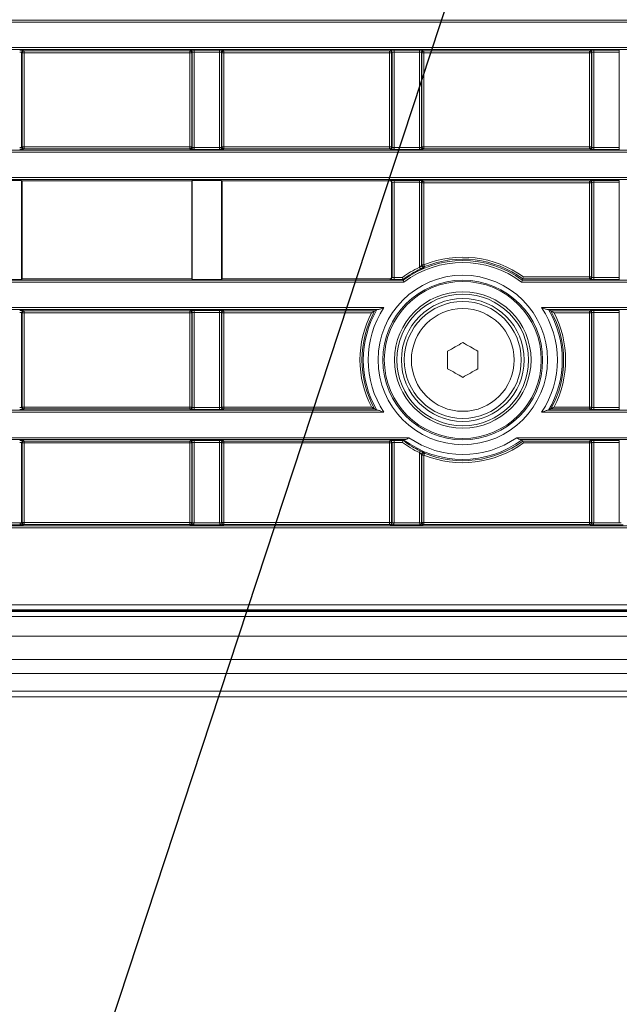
# Model space of a CAD drawing. Header units: millimetres. Extents: x 0 to 1118, y 0 to 864.
# Tile 91 of 248: x 269 to 284, y 420 to 446. Entities that reach past the tile are written whole.
import ezdxf

# ---------------------------------------------------------------- set-up
doc = ezdxf.new("R2010")
doc.units = ezdxf.units.MM
doc.dimstyles.new('SLDDIMSTYLE0', dxfattribs={"dimtxt": 0.18, "dimasz": 3.302, "dimexe": 0, "dimexo": 0.0625, "dimgap": 0, "dimtad": 0, "dimtih": 1, "dimtoh": 1, "dimdec": 0, "dimrnd": 1e-09, "dimzin": 0, "dimdsep": 46, "dimtxsty": 'Standard', "dimsah": 1, "dimcen": 0.09, "dimadec": 0, "dimazin": 0, "dimtfac": 3.302, "dimtdec": 0, "dimtofl": 0, "dimtmove": 0, "dimatfit": 3, "dimfxl": 1, "dimfrac": 2, "dimtolj": 1, "dimtzin": 0, "dimarcsym": 0})

msp = doc.modelspace()

# ---------------------------------------------------------------- linework, layer by layer
at = {"color": 7, "linetype": 'Continuous', "lineweight": 15}
for p, q in [((161.236, 445.689), (370.628, 445.689)), ((370.628, 445.639), (161.236, 445.639)), ((161.236, 444.987), (370.628, 444.987)), ((370.628, 444.937), (161.236, 444.937)), ((268.87, 444.863), (268.87, 442.427)), ((268.882, 444.852), (268.87, 444.863)), ((268.882, 442.438), (268.882, 444.852)), ((268.932, 444.852), (268.882, 444.852)), ((268.92, 444.913), (268.932, 444.902)), ((268.932, 444.902), (273.182, 444.902)), ((268.932, 444.902), (268.932, 444.852)), ((273.182, 444.852), (268.932, 444.852)), ((268.932, 444.852), (268.932, 442.438)), ((273.182, 444.902), (273.194, 444.913)), ((273.182, 444.852), (273.182, 444.902)), ((273.232, 444.852), (273.182, 444.852)), ((273.182, 442.438), (273.182, 444.852)), ((273.244, 444.863), (273.232, 444.852)), ((273.232, 444.852), (273.232, 442.438)), ((273.244, 442.427), (273.244, 444.863)), ((273.294, 444.915), (273.945, 444.915)), ((273.294, 444.915), (273.294, 444.865)), ((273.945, 444.865), (273.294, 444.865)), ((273.294, 444.865), (273.294, 442.425)), ((273.945, 444.915), (273.945, 444.865)), ((273.945, 442.425), (273.945, 444.865)), ((273.995, 444.863), (273.995, 442.427)), ((274.007, 444.852), (273.995, 444.863)), ((274.007, 442.438), (274.007, 444.852)), ((274.057, 444.852), (274.007, 444.852)), ((274.045, 444.913), (274.057, 444.902)), ((274.057, 444.902), (278.307, 444.902)), ((274.057, 444.902), (274.057, 444.852)), ((274.057, 444.852), (274.057, 442.438)), ((278.307, 444.852), (274.057, 444.852)), ((278.307, 444.902), (278.319, 444.913)), ((278.307, 444.852), (278.307, 444.902)), ((278.357, 444.852), (278.307, 444.852)), ((278.307, 442.438), (278.307, 444.852)), ((278.369, 444.863), (278.357, 444.852)), ((278.357, 444.852), (278.357, 442.438)), ((278.369, 442.427), (278.369, 444.863)), ((278.419, 444.915), (279.07, 444.915)), ((278.419, 444.915), (278.419, 444.865)), ((279.07, 444.865), (278.419, 444.865)), ((278.419, 444.865), (278.419, 442.425)), ((279.07, 444.915), (279.07, 444.865)), ((279.07, 442.425), (279.07, 444.865)), ((279.12, 444.863), (279.12, 442.427)), ((279.132, 444.852), (279.12, 444.863)), ((279.132, 442.438), (279.132, 444.852)), ((279.182, 444.852), (279.132, 444.852)), ((279.17, 444.913), (279.182, 444.902)), ((279.182, 444.902), (283.432, 444.902)), ((279.182, 444.902), (279.182, 444.852)), ((283.432, 444.852), (279.182, 444.852)), ((279.182, 444.852), (279.182, 442.438)), ((283.432, 444.902), (283.444, 444.913)), ((283.432, 444.852), (283.432, 444.902)), ((283.482, 444.852), (283.432, 444.852)), ((283.432, 442.438), (283.432, 444.852)), ((283.494, 444.863), (283.482, 444.852)), ((283.482, 444.852), (283.482, 442.438)), ((283.494, 442.427), (283.494, 444.863)), ((283.544, 444.915), (284.195, 444.915)), ((283.544, 444.915), (283.544, 444.865)), ((284.195, 444.865), (283.544, 444.865)), ((283.544, 444.865), (283.544, 442.425)), ((284.195, 444.915), (284.195, 444.865)), ((284.195, 442.425), (284.195, 444.865)), ((161.236, 442.353), (370.628, 442.353)), ((370.628, 442.303), (161.236, 442.303)), ((268.87, 442.427), (268.882, 442.438)), ((268.882, 442.438), (268.932, 442.438)), ((268.932, 442.388), (268.92, 442.377)), ((268.932, 442.438), (268.932, 442.388)), ((268.932, 442.438), (273.182, 442.438)), ((273.182, 442.388), (268.932, 442.388)), ((273.182, 442.388), (273.182, 442.438)), ((273.182, 442.438), (273.232, 442.438)), ((273.194, 442.377), (273.182, 442.388)), ((273.232, 442.438), (273.244, 442.427)), ((273.294, 442.425), (273.945, 442.425)), ((273.294, 442.425), (273.294, 442.375)), ((273.945, 442.375), (273.294, 442.375)), ((273.945, 442.425), (273.945, 442.375)), ((273.995, 442.427), (274.007, 442.438)), ((274.007, 442.438), (274.057, 442.438)), ((274.057, 442.388), (274.045, 442.377)), ((274.057, 442.438), (274.057, 442.388)), ((274.057, 442.438), (278.307, 442.438)), ((278.307, 442.388), (274.057, 442.388)), ((278.307, 442.388), (278.307, 442.438)), ((278.307, 442.438), (278.357, 442.438)), ((278.319, 442.377), (278.307, 442.388)), ((278.357, 442.438), (278.369, 442.427)), ((278.419, 442.425), (278.419, 442.375)), ((278.419, 442.425), (279.07, 442.425)), ((279.07, 442.375), (278.419, 442.375)), ((279.07, 442.425), (279.07, 442.375)), ((279.12, 442.427), (279.132, 442.438)), ((279.132, 442.438), (279.182, 442.438)), ((279.182, 442.388), (279.17, 442.377)), ((279.182, 442.438), (279.182, 442.388)), ((279.182, 442.438), (283.432, 442.438)), ((283.432, 442.388), (279.182, 442.388)), ((283.432, 442.388), (283.432, 442.438)), ((283.432, 442.438), (283.482, 442.438)), ((283.444, 442.377), (283.432, 442.388)), ((283.482, 442.438), (283.494, 442.427)), ((283.544, 442.425), (284.195, 442.425)), ((283.544, 442.425), (283.544, 442.375)), ((284.195, 442.375), (283.544, 442.375)), ((284.195, 442.425), (284.195, 442.375)), ((161.236, 441.651), (370.628, 441.651)), ((370.628, 441.601), (161.236, 441.601)), ((268.119, 441.578), (268.869, 441.578)), ((268.869, 441.578), (268.883, 441.565)), ((268.869, 441.578), (268.869, 439.04)), ((273.231, 441.565), (268.883, 441.565)), ((268.883, 441.565), (268.883, 439.053)), ((273.244, 441.578), (273.231, 441.565)), ((273.231, 439.053), (273.231, 441.565)), ((273.994, 441.578), (273.244, 441.578)), ((273.244, 439.04), (273.244, 441.578)), ((274.008, 441.565), (273.994, 441.578)), ((273.994, 441.578), (273.994, 439.04)), ((278.306, 441.565), (274.008, 441.565)), ((274.008, 441.565), (274.008, 439.053)), ((278.306, 441.565), (278.319, 441.577)), ((278.369, 441.527), (278.356, 441.515)), ((278.356, 439.103), (278.356, 441.515)), ((278.369, 439.091), (278.369, 441.527)), ((278.419, 441.579), (279.07, 441.579)), ((278.419, 441.579), (278.419, 441.529)), ((279.07, 441.529), (278.419, 441.529)), ((278.419, 441.529), (278.419, 439.089)), ((279.07, 441.579), (279.07, 441.529)), ((279.07, 439.349), (279.07, 441.529)), ((279.12, 441.527), (279.12, 439.395)), ((279.132, 441.516), (279.12, 441.527)), ((279.132, 439.412), (279.132, 441.516)), ((279.182, 441.516), (279.132, 441.516)), ((279.17, 441.577), (279.182, 441.566)), ((279.182, 441.566), (283.432, 441.566)), ((279.182, 441.566), (279.182, 441.516)), ((283.432, 441.516), (279.182, 441.516)), ((279.182, 441.516), (279.182, 439.412)), ((283.432, 441.566), (283.444, 441.577)), ((283.432, 441.516), (283.432, 441.566)), ((283.482, 441.516), (283.432, 441.516)), ((283.432, 439.102), (283.432, 441.516)), ((283.494, 441.527), (283.482, 441.516)), ((283.482, 441.516), (283.482, 439.102)), ((283.494, 439.091), (283.494, 441.527)), ((283.544, 441.579), (284.195, 441.579)), ((283.544, 441.529), (283.544, 441.579)), ((284.195, 441.529), (283.544, 441.529)), ((283.544, 441.529), (283.544, 439.089)), ((284.195, 441.529), (284.195, 441.579)), ((284.195, 439.089), (284.195, 441.529)), ((279.132, 439.412), (279.182, 439.412)), ((168.705, 439.017), (278.656, 439.017)), ((278.673, 438.967), (168.705, 438.967)), ((268.119, 439.04), (268.869, 439.04)), ((268.869, 439.04), (268.883, 439.053)), ((273.231, 439.053), (268.883, 439.053)), ((273.231, 439.053), (273.244, 439.04)), ((273.244, 439.04), (273.994, 439.04)), ((273.994, 439.04), (274.008, 439.053)), ((278.306, 439.053), (274.008, 439.053)), ((278.319, 439.041), (278.306, 439.053)), ((278.356, 439.103), (278.369, 439.091)), ((278.419, 439.089), (278.632, 439.089)), ((278.419, 439.089), (278.419, 439.039)), ((278.648, 439.039), (278.419, 439.039)), ((278.648, 439.039), (278.656, 439.017)), ((363.159, 438.967), (281.691, 438.967)), ((281.708, 439.017), (281.72, 439.052)), ((281.708, 439.017), (363.159, 439.017)), ((283.432, 439.052), (281.72, 439.052)), ((281.736, 439.102), (283.432, 439.102)), ((283.432, 439.052), (283.432, 439.102)), ((283.432, 439.102), (283.482, 439.102)), ((283.444, 439.041), (283.432, 439.052)), ((283.482, 439.102), (283.494, 439.091)), ((283.544, 439.039), (283.544, 439.089)), ((283.544, 439.089), (284.195, 439.089)), ((284.195, 439.039), (283.544, 439.039)), ((284.195, 439.039), (284.195, 439.089)), ((168.705, 438.315), (278.16, 438.315)), ((278.011, 438.265), (168.705, 438.265)), ((268.87, 438.191), (268.87, 435.755)), ((268.882, 438.18), (268.87, 438.191)), ((268.882, 435.766), (268.882, 438.18)), ((268.932, 438.18), (268.882, 438.18)), ((268.92, 438.241), (268.932, 438.23)), ((268.932, 438.23), (273.182, 438.23)), ((268.932, 438.23), (268.932, 438.18)), ((273.182, 438.18), (268.932, 438.18)), ((268.932, 438.18), (268.932, 435.766)), ((273.182, 438.23), (273.194, 438.241)), ((273.182, 438.18), (273.182, 438.23)), ((273.232, 438.18), (273.182, 438.18)), ((273.182, 435.766), (273.182, 438.18)), ((273.244, 438.191), (273.232, 438.18)), ((273.232, 438.18), (273.232, 435.766)), ((273.244, 435.755), (273.244, 438.191)), ((273.294, 438.243), (273.945, 438.243)), ((273.294, 438.243), (273.294, 438.193)), ((273.945, 438.193), (273.294, 438.193)), ((273.294, 438.193), (273.294, 435.753)), ((273.945, 438.243), (273.945, 438.193)), ((273.945, 435.753), (273.945, 438.193)), ((273.995, 438.191), (273.995, 435.755)), ((274.007, 438.18), (273.995, 438.191)), ((274.007, 435.766), (274.007, 438.18)), ((274.057, 438.18), (274.007, 438.18)), ((274.045, 438.241), (274.057, 438.23)), ((274.057, 438.23), (277.922, 438.23)), ((274.057, 438.23), (274.057, 438.18)), ((277.838, 438.18), (274.057, 438.18)), ((274.057, 438.18), (274.057, 435.766)), ((282.204, 438.315), (363.159, 438.315)), ((363.159, 438.265), (282.353, 438.265)), ((282.442, 438.23), (283.432, 438.23)), ((283.432, 438.18), (282.526, 438.18)), ((283.432, 438.23), (283.444, 438.241)), ((283.432, 438.18), (283.432, 438.23)), ((283.482, 438.18), (283.432, 438.18)), ((283.432, 435.766), (283.432, 438.18)), ((283.494, 438.191), (283.482, 438.18)), ((283.482, 438.18), (283.482, 435.766)), ((283.494, 435.755), (283.494, 438.191)), ((283.544, 438.243), (284.195, 438.243)), ((283.544, 438.243), (283.544, 438.193)), ((284.195, 438.193), (283.544, 438.193)), ((283.544, 438.193), (283.544, 435.753)), ((284.195, 438.243), (284.195, 438.193)), ((284.195, 435.753), (284.195, 438.193)), ((279.794, 436.749), (279.794, 437.197)), ((280.569, 437.197), (280.569, 436.749)), ((168.739, 435.681), (278.011, 435.681)), ((268.87, 435.755), (268.882, 435.766)), ((268.882, 435.766), (268.932, 435.766)), ((268.932, 435.716), (268.92, 435.705)), ((268.932, 435.766), (268.932, 435.716)), ((268.932, 435.766), (273.182, 435.766)), ((273.182, 435.716), (268.932, 435.716)), ((273.182, 435.716), (273.182, 435.766)), ((273.182, 435.766), (273.232, 435.766)), ((273.194, 435.705), (273.182, 435.716)), ((273.232, 435.766), (273.244, 435.755)), ((273.294, 435.753), (273.945, 435.753)), ((273.294, 435.753), (273.294, 435.703)), ((273.945, 435.703), (273.294, 435.703)), ((273.945, 435.753), (273.945, 435.703)), ((273.995, 435.755), (274.007, 435.766)), ((274.007, 435.766), (274.057, 435.766)), ((274.057, 435.716), (274.045, 435.705)), ((274.057, 435.766), (274.057, 435.716)), ((274.057, 435.766), (277.838, 435.766)), ((277.922, 435.716), (274.057, 435.716)), ((282.353, 435.681), (363.125, 435.681)), ((283.432, 435.716), (282.442, 435.716)), ((282.526, 435.766), (283.432, 435.766)), ((283.432, 435.716), (283.432, 435.766)), ((283.432, 435.766), (283.482, 435.766)), ((283.444, 435.705), (283.432, 435.716)), ((283.482, 435.766), (283.494, 435.755)), ((283.544, 435.753), (284.195, 435.753)), ((283.544, 435.753), (283.544, 435.703)), ((284.195, 435.703), (283.544, 435.703)), ((284.195, 435.753), (284.195, 435.703)), ((278.16, 435.631), (168.739, 435.631)), ((363.125, 435.631), (282.204, 435.631)), ((168.442, 434.979), (278.798, 434.979)), ((278.697, 434.929), (168.442, 434.929)), ((268.92, 434.905), (268.932, 434.894)), ((268.932, 434.894), (273.182, 434.894)), ((268.932, 434.894), (268.932, 434.844)), ((273.182, 434.894), (273.194, 434.905)), ((273.182, 434.844), (273.182, 434.894)), ((273.294, 434.907), (273.945, 434.907)), ((273.294, 434.857), (273.294, 434.907)), ((273.945, 434.857), (273.945, 434.907)), ((274.045, 434.905), (274.057, 434.894)), ((274.057, 434.894), (278.307, 434.894)), ((274.057, 434.894), (274.057, 434.844)), ((278.307, 434.894), (278.319, 434.905)), ((278.307, 434.844), (278.307, 434.894)), ((278.419, 434.907), (278.648, 434.907)), ((278.419, 434.857), (278.419, 434.907)), ((278.648, 434.907), (278.655, 434.928)), ((281.566, 434.979), (363.422, 434.979)), ((363.422, 434.929), (281.667, 434.929)), ((281.709, 434.928), (281.72, 434.894)), ((281.72, 434.894), (283.432, 434.894)), ((283.432, 434.894), (283.444, 434.905)), ((283.432, 434.844), (283.432, 434.894)), ((283.544, 434.907), (284.195, 434.907)), ((283.544, 434.857), (283.544, 434.907)), ((284.195, 434.857), (284.195, 434.907)), ((268.87, 434.855), (268.87, 432.792)), ((268.882, 434.844), (268.87, 434.855)), ((268.882, 432.804), (268.882, 434.844)), ((268.932, 434.844), (268.882, 434.844)), ((268.932, 434.844), (268.932, 432.804)), ((273.182, 434.844), (268.932, 434.844)), ((273.232, 434.844), (273.182, 434.844)), ((273.182, 432.804), (273.182, 434.844)), ((273.244, 434.855), (273.232, 434.844)), ((273.232, 434.844), (273.232, 432.804)), ((273.244, 432.792), (273.244, 434.855)), ((273.945, 434.857), (273.294, 434.857)), ((273.294, 434.857), (273.294, 432.792)), ((273.945, 432.792), (273.945, 434.857)), ((273.995, 434.855), (273.995, 432.792)), ((274.007, 434.844), (273.995, 434.855)), ((274.007, 432.804), (274.007, 434.844)), ((274.057, 434.844), (274.007, 434.844)), ((274.057, 434.844), (274.057, 432.804)), ((278.307, 434.844), (274.057, 434.844)), ((278.307, 432.804), (278.307, 434.844)), ((278.357, 434.844), (278.307, 434.844)), ((278.369, 434.855), (278.357, 434.844)), ((278.357, 434.844), (278.357, 432.804)), ((278.369, 432.792), (278.369, 434.855)), ((278.632, 434.857), (278.419, 434.857)), ((278.419, 434.857), (278.419, 432.792)), ((283.432, 434.844), (281.736, 434.844)), ((283.482, 434.844), (283.432, 434.844)), ((283.432, 432.804), (283.432, 434.844)), ((283.494, 434.855), (283.482, 434.844)), ((283.482, 434.844), (283.482, 432.804)), ((283.494, 432.792), (283.494, 434.855)), ((284.195, 434.857), (283.544, 434.857)), ((283.544, 434.857), (283.544, 432.792)), ((284.195, 432.792), (284.195, 434.857)), ((279.07, 432.792), (279.07, 434.597)), ((279.12, 434.551), (279.12, 432.792)), ((279.132, 432.804), (279.132, 434.534)), ((279.182, 434.534), (279.132, 434.534)), ((279.182, 434.534), (279.182, 432.804)), ((166.42, 432.718), (365.444, 432.718)), ((365.444, 432.668), (166.42, 432.668)), ((268.919, 432.741), (268.07, 432.741)), ((268.169, 432.791), (268.82, 432.791)), ((268.82, 432.792), (268.87, 432.792)), ((268.87, 432.792), (268.882, 432.804)), ((268.882, 432.804), (268.932, 432.804)), ((268.932, 432.754), (268.919, 432.741)), ((268.932, 432.804), (268.932, 432.754)), ((268.932, 432.804), (273.182, 432.804)), ((273.182, 432.754), (268.932, 432.754)), ((273.182, 432.754), (273.182, 432.804)), ((273.232, 432.804), (273.182, 432.804)), ((273.195, 432.741), (273.182, 432.754)), ((274.044, 432.741), (273.195, 432.741)), ((273.232, 432.804), (273.244, 432.792)), ((273.244, 432.792), (273.294, 432.792)), ((273.294, 432.791), (273.945, 432.791)), ((273.945, 432.792), (273.995, 432.792)), ((273.995, 432.792), (274.007, 432.804)), ((274.007, 432.804), (274.057, 432.804)), ((274.057, 432.754), (274.044, 432.741)), ((274.057, 432.804), (274.057, 432.754)), ((274.057, 432.804), (278.307, 432.804)), ((278.307, 432.754), (274.057, 432.754)), ((278.307, 432.754), (278.307, 432.804)), ((278.357, 432.804), (278.307, 432.804)), ((278.32, 432.741), (278.307, 432.754)), ((279.169, 432.741), (278.32, 432.741)), ((278.357, 432.804), (278.369, 432.792)), ((278.369, 432.792), (278.419, 432.792)), ((278.419, 432.791), (279.07, 432.791)), ((279.07, 432.792), (279.12, 432.792)), ((279.12, 432.792), (279.132, 432.804)), ((279.132, 432.804), (279.182, 432.804)), ((279.182, 432.754), (279.169, 432.741)), ((279.182, 432.804), (279.182, 432.754)), ((279.182, 432.804), (283.432, 432.804)), ((283.432, 432.754), (279.182, 432.754)), ((283.432, 432.754), (283.432, 432.804)), ((283.482, 432.804), (283.432, 432.804)), ((283.445, 432.741), (283.432, 432.754)), ((284.294, 432.741), (283.445, 432.741)), ((283.482, 432.804), (283.494, 432.792)), ((283.494, 432.792), (283.544, 432.792)), ((283.544, 432.791), (284.195, 432.791)), ((284.195, 432.792), (284.245, 432.792)), ((163.069, 430.69), (368.795, 430.69)), ((368.802, 430.548), (163.062, 430.548)), ((368.795, 430.565), (163.069, 430.565)), ((163.844, 430.517), (368.019, 430.517)), ((163.844, 430.392), (368.019, 430.392)), ((163.844, 429.892), (368.019, 429.892)), ((163.844, 429.287), (368.019, 429.287)), ((163.844, 428.933), (368.019, 428.933)), ((163.844, 428.476), (368.019, 428.476)), ((163.844, 428.33), (368.019, 428.33))]:
    msp.add_line(p, q, dxfattribs=at)
at = {"color": 7, "linetype": 'Continuous', "lineweight": 15, "flags": 128}
for points in [[(279.07, 439.349), (279.074, 439.34), (279.078, 439.332), (279.082, 439.324), (279.085, 439.317), (279.088, 439.311), (279.09, 439.307), (279.091, 439.305), (279.092, 439.304)], [(279.12, 439.395), (279.126, 439.403), (279.132, 439.412)], [(279.182, 439.412), (279.185, 439.403), (279.189, 439.395), (279.192, 439.387), (279.195, 439.38), (279.197, 439.374), (279.199, 439.37), (279.2, 439.367), (279.201, 439.366)], [(279.794, 437.197), (279.843, 437.225), (279.891, 437.253), (279.94, 437.281), (279.988, 437.309), (280.037, 437.336), (280.085, 437.364), (280.134, 437.392), (280.182, 437.42)], [(280.182, 437.42), (280.23, 437.392), (280.279, 437.364), (280.327, 437.336), (280.376, 437.309), (280.424, 437.281), (280.473, 437.253), (280.521, 437.225), (280.569, 437.197)], [(280.182, 436.525), (280.134, 436.553), (280.085, 436.581), (280.037, 436.609), (279.988, 436.637), (279.94, 436.665), (279.891, 436.693), (279.843, 436.721), (279.794, 436.749)], [(280.569, 436.749), (280.521, 436.721), (280.473, 436.693), (280.424, 436.665), (280.376, 436.637), (280.327, 436.609), (280.279, 436.581), (280.23, 436.553), (280.182, 436.525)], [(279.07, 434.597), (279.074, 434.606), (279.078, 434.614), (279.082, 434.622), (279.085, 434.629), (279.088, 434.634), (279.09, 434.639), (279.091, 434.641), (279.092, 434.642)], [(279.132, 434.534), (279.126, 434.543), (279.12, 434.551)], [(279.201, 434.58), (279.2, 434.579), (279.199, 434.576), (279.197, 434.572), (279.195, 434.566), (279.192, 434.559), (279.189, 434.551), (279.185, 434.543), (279.182, 434.534)], [(268.82, 432.791), (268.83, 432.791), (268.839, 432.791), (268.848, 432.791), (268.855, 432.791), (268.862, 432.791), (268.866, 432.791), (268.869, 432.791), (268.87, 432.791)], [(273.244, 432.791), (273.245, 432.791), (273.248, 432.791), (273.252, 432.791), (273.259, 432.791), (273.266, 432.791), (273.275, 432.791), (273.284, 432.791), (273.294, 432.791)], [(273.945, 432.791), (273.955, 432.791), (273.964, 432.791), (273.973, 432.791), (273.98, 432.791), (273.987, 432.791), (273.991, 432.791), (273.994, 432.791), (273.995, 432.791)], [(278.369, 432.791), (278.37, 432.791), (278.373, 432.791), (278.377, 432.791), (278.384, 432.791), (278.391, 432.791), (278.4, 432.791), (278.409, 432.791), (278.419, 432.791)], [(279.07, 432.791), (279.08, 432.791), (279.089, 432.791), (279.098, 432.791), (279.105, 432.791), (279.112, 432.791), (279.116, 432.791), (279.119, 432.791), (279.12, 432.791)], [(283.494, 432.791), (283.495, 432.791), (283.498, 432.791), (283.502, 432.791), (283.509, 432.791), (283.516, 432.791), (283.525, 432.791), (283.534, 432.791), (283.544, 432.791)]]:
    msp.add_lwpolyline(points, dxfattribs=at)
at = {"color": 7, "linetype": 'Continuous', "lineweight": 15}
for radius in [2.173, 2.048, 2.013, 1.75, 1.688, 1.575, 1.5, 1.318]:
    msp.add_circle((280.182, 436.973), radius, dxfattribs=at)
for centre, radius, start, end in [((268.92, 444.863), 0.05, 90.0223, 179.9777), ((268.932, 444.852), 0.05, 90.0193, 179.9786), ((273.182, 444.852), 0.05, 0.0214, 89.9807), ((273.194, 444.863), 0.05, 0.0223, 89.9777), ((274.045, 444.863), 0.05, 90.0223, 179.9777), ((274.057, 444.852), 0.05, 90.0192, 179.9829), ((278.307, 444.852), 0.05, 0.0214, 89.9807), ((278.319, 444.863), 0.05, 0.0241, 89.9759), ((279.17, 444.863), 0.05, 90.0223, 179.9777), ((279.182, 444.852), 0.05, 90.0192, 179.9808), ((283.432, 444.852), 0.05, 0.0192, 89.9808), ((283.444, 444.863), 0.05, 0.0232, 89.9768), ((268.92, 442.427), 0.05, 180.0214, 269.9786), ((268.932, 442.438), 0.05, 180.0214, 269.9807), ((273.182, 442.438), 0.05, 270.0193, 359.9786), ((273.194, 442.427), 0.05, 270.0214, 359.9786), ((274.045, 442.427), 0.05, 180.0214, 269.9786), ((274.057, 442.438), 0.05, 180.0171, 269.9808), ((278.307, 442.438), 0.05, 270.0193, 359.9786), ((278.319, 442.427), 0.05, 270.0232, 359.9768), ((279.17, 442.427), 0.05, 180.0214, 269.9786), ((279.182, 442.438), 0.05, 180.0192, 269.9808), ((283.432, 442.438), 0.05, 270.0192, 359.9808), ((283.444, 442.427), 0.05, 270.0223, 359.9777), ((278.319, 441.527), 0.05, 0.0241, 89.9759), ((279.17, 441.527), 0.05, 90.0223, 179.9777), ((279.182, 441.516), 0.05, 90.0192, 179.9808), ((283.432, 441.516), 0.05, 0.0192, 89.9808), ((283.444, 441.527), 0.05, 0.0232, 89.9768), ((280.182, 436.973), 2.551, 53.2532, 126.7468), ((280.182, 436.973), 2.501, 52.8744, 127.1256), ((280.182, 436.973), 2.636, 53.8739, 112.2986), ((280.182, 436.973), 2.586, 53.5143, 112.2986), ((280.182, 436.973), 2.623, 115.0735, 126.2192), ((280.182, 436.973), 2.573, 115.0735, 126.5817), ((279.17, 439.395), 0.05, 180.029, 228.7033), ((279.182, 439.412), 0.05, 180.0342, 292.2649), ((284.621, 435.8), 6.488, 146.6617, 146.8401), ((278.319, 439.091), 0.05, 270.0232, 359.9768), ((283.432, 439.102), 0.05, 270.0192, 359.9808), ((283.444, 439.091), 0.05, 270.0223, 359.9777), ((268.92, 438.191), 0.05, 90.0223, 179.9777), ((268.932, 438.18), 0.05, 90.0193, 179.9786), ((273.182, 438.18), 0.05, 0.0214, 89.9807), ((273.194, 438.191), 0.05, 0.0223, 89.9777), ((274.045, 438.191), 0.05, 90.0223, 179.9777), ((274.057, 438.18), 0.05, 90.0192, 179.9829), ((280.182, 436.973), 2.636, 152.7543, 207.243), ((280.182, 436.973), 2.586, 150.9228, 209.0743), ((280.182, 436.973), 2.552, 149.6131, 210.384), ((280.182, 436.973), 2.427, 146.4262, 213.5706), ((280.182, 436.973), 2.427, 326.4294, 33.5738), ((280.182, 436.973), 2.552, 329.616, 30.3869), ((280.182, 436.973), 2.586, 330.9257, 29.0772), ((280.182, 436.973), 2.636, 332.757, 27.2457), ((283.432, 438.18), 0.05, 0.0192, 89.9808), ((283.444, 438.191), 0.05, 0.0232, 89.9768), ((268.92, 435.755), 0.05, 180.0214, 269.9786), ((268.932, 435.766), 0.05, 180.0214, 269.9807), ((273.182, 435.766), 0.05, 270.0193, 359.9786), ((273.194, 435.755), 0.05, 270.0214, 359.9786), ((274.045, 435.755), 0.05, 180.0214, 269.9786), ((274.057, 435.766), 0.05, 180.0171, 269.9808), ((283.432, 435.766), 0.05, 270.0192, 359.9808), ((283.444, 435.755), 0.05, 270.0223, 359.9777), ((268.92, 434.855), 0.05, 90.0223, 179.9777), ((268.932, 434.844), 0.05, 90.0193, 179.9786), ((273.182, 434.844), 0.05, 0.0214, 89.9807), ((273.194, 434.855), 0.05, 0.0223, 89.9777), ((274.045, 434.855), 0.05, 90.0223, 179.9777), ((274.057, 434.844), 0.05, 90.0192, 179.9829), ((278.307, 434.844), 0.05, 0.0214, 89.9807), ((278.319, 434.855), 0.05, 0.0241, 89.9759), ((280.182, 436.973), 2.573, 233.4142, 244.9265), ((280.182, 436.973), 2.552, 233.2586, 306.7414), ((280.182, 436.973), 2.427, 235.2332, 304.7668), ((280.182, 436.973), 2.586, 247.7014, 306.4899), ((283.432, 434.844), 0.05, 0.0192, 89.9808), ((283.444, 434.855), 0.05, 0.0232, 89.9768), ((280.182, 436.973), 2.623, 233.7767, 244.9265), ((280.182, 436.973), 2.636, 247.7014, 306.1302), ((279.17, 434.551), 0.05, 132.7886, 179.9621), ((279.182, 434.534), 0.05, 67.7351, 179.9658), ((284.035, 437.761), 5.787, 213.1462, 213.3462), ((268.932, 432.804), 0.05, 180.0214, 269.9786), ((273.182, 432.804), 0.05, 270.0214, 359.9786), ((274.057, 432.804), 0.05, 180.0171, 269.9786), ((278.307, 432.804), 0.05, 270.0214, 359.9786), ((279.182, 432.804), 0.05, 180.0193, 269.9786), ((283.432, 432.804), 0.05, 270.0214, 359.9807)]:
    msp.add_arc(centre, radius, start, end, dxfattribs=at)
at = {"color": 9, "linetype": 'Continuous', "lineweight": 15}
for centre, start, end in [((279.17, 439.395), 228.682, 292.6444), ((279.17, 434.551), 67.368, 132.7836)]:
    msp.add_arc(centre, 0.05, start, end, dxfattribs=at)
at = {"color": 7, "linetype": 'Continuous', "lineweight": 15}
for centre, major_axis, ratio, start_param, end_param in [((268.82, 444.913), (0.1, 0), 0.017455, 0.017453, 1.570796), ((268.82, 444.863), (0.05, 0), 0.03491, 0.017453, 1.570796), ((273.294, 444.913), (0.1, 0), 0.017455, 1.570796, 3.124139), ((273.294, 444.863), (0.05, 0), 0.03491, 1.570796, 3.124139), ((273.945, 444.913), (0.1, 0), 0.017455, 0.017453, 1.570796), ((273.945, 444.863), (0.05, 0), 0.03491, 0.017453, 1.570796), ((278.419, 444.913), (0.1, 0), 0.017455, 1.570796, 3.124139), ((278.419, 444.863), (0.05, 0), 0.03491, 1.570796, 3.124139), ((279.07, 444.913), (0.1, 0), 0.017455, 0.017453, 1.570796), ((279.07, 444.863), (0.05, 0), 0.03491, 0.017453, 1.570796), ((283.544, 444.913), (0.1, 0), 0.017455, 1.570796, 3.124139), ((283.544, 444.863), (0.05, 0), 0.03491, 1.570796, 3.124139), ((268.82, 442.427), (0.05, 0), 0.03491, 4.712389, 6.265732), ((268.82, 442.377), (0.1, 0), 0.017455, 4.712389, 6.265732), ((273.294, 442.377), (0.1, 0), 0.017455, 3.159046, 4.712389), ((273.294, 442.427), (0.05, 0), 0.03491, 3.159046, 4.712389), ((273.945, 442.427), (0.05, 0), 0.03491, 4.712389, 6.265732), ((273.945, 442.377), (0.1, 0), 0.017455, 4.712389, 6.265732), ((278.419, 442.377), (0.1, 0), 0.017455, 3.159046, 4.712389), ((278.419, 442.427), (0.05, 0), 0.03491, 3.159046, 4.712389), ((279.07, 442.427), (0.05, 0), 0.03491, 4.712389, 6.265732), ((279.07, 442.377), (0.1, 0), 0.017455, 4.712389, 6.265732), ((283.544, 442.377), (0.1, 0), 0.017455, 3.159046, 4.712389), ((283.544, 442.427), (0.05, 0), 0.03491, 3.159046, 4.712389), ((278.306, 441.515), (0.0354, 0.0354), 0.999695, 5.497939, 7.068431), ((278.419, 441.577), (0.1, 0), 0.017455, 1.570796, 3.124139), ((278.419, 441.527), (0.05, 0), 0.03491, 1.570796, 3.124139), ((279.07, 441.577), (0.1, 0), 0.017455, 0.017453, 1.570796), ((279.07, 441.527), (0.05, 0), 0.03491, 0.017453, 1.570796), ((283.544, 441.577), (0.1, 0), 0.017455, 1.570796, 3.124139), ((283.544, 441.527), (0.05, 0), 0.03491, 1.570796, 3.124139), ((278.306, 439.103), (0.0354, -0.0354), 0.999695, 5.497939, 7.068431), ((278.419, 439.041), (0.1, 0), 0.017455, 3.159046, 4.712389), ((278.419, 439.091), (0.05, 0), 0.03491, 3.159046, 4.712389), ((283.544, 439.041), (0.1, 0), 0.017455, 3.159046, 4.712389), ((283.544, 439.091), (0.05, 0), 0.03491, 3.159046, 4.712389), ((268.82, 438.241), (0.1, 0), 0.017455, 0.017453, 1.570796), ((268.82, 438.191), (0.05, 0), 0.03491, 0.017453, 1.570796), ((273.294, 438.241), (0.1, 0), 0.017455, 1.570796, 3.124139), ((273.294, 438.191), (0.05, 0), 0.03491, 1.570796, 3.124139), ((273.945, 438.241), (0.1, 0), 0.017455, 0.017453, 1.570796), ((273.945, 438.191), (0.05, 0), 0.03491, 0.017453, 1.570796), ((283.544, 438.241), (0.1, 0), 0.017455, 1.570796, 3.124139), ((283.544, 438.191), (0.05, 0), 0.03491, 1.570796, 3.124139), ((268.82, 435.755), (0.05, 0), 0.03491, 4.712389, 6.265732), ((268.82, 435.705), (0.1, 0), 0.017455, 4.712389, 6.265732), ((273.294, 435.705), (0.1, 0), 0.017455, 3.159046, 4.712389), ((273.294, 435.755), (0.05, 0), 0.03491, 3.159046, 4.712389), ((273.945, 435.755), (0.05, 0), 0.03491, 4.712389, 6.265732), ((273.945, 435.705), (0.1, 0), 0.017455, 4.712389, 6.265732), ((283.544, 435.705), (0.1, 0), 0.017455, 3.159046, 4.712389), ((283.544, 435.755), (0.05, 0), 0.03491, 3.159046, 4.712389), ((268.82, 434.905), (0.1, 0), 0.017455, 0.017453, 1.570796), ((273.294, 434.905), (0.1, 0), 0.017455, 1.570796, 3.124139), ((273.945, 434.905), (0.1, 0), 0.017455, 0.017453, 1.570796), ((278.419, 434.905), (0.1, 0), 0.017455, 1.570796, 3.124139), ((283.544, 434.905), (0.1, 0), 0.017455, 1.570796, 3.124139), ((268.82, 434.855), (0.05, 0), 0.03491, 0.017453, 1.570796), ((273.294, 434.855), (0.05, 0), 0.03491, 1.570796, 3.124139), ((273.945, 434.855), (0.05, 0), 0.03491, 0.017453, 1.570796), ((278.419, 434.855), (0.05, 0), 0.03491, 1.570796, 3.124139), ((283.544, 434.855), (0.05, 0), 0.03491, 1.570796, 3.124139), ((268.92, 432.792), (-0.0707, -0.0707), 0.999695, 5.497939, 5.515088), ((268.919, 432.791), (0.0983, -0.0012), 0.508671, 3.16514, 4.718483), ((268.92, 432.792), (0.0354, 0.0354), 0.999087, 2.356347, 2.373495), ((268.919, 432.791), (-0.019, 0.0467), 0.951631, 1.184539, 2.737882), ((273.195, 432.791), (0.019, 0.0467), 0.951631, 3.545304, 5.098647), ((273.195, 432.791), (0.0983, 0.0012), 0.508671, 4.706295, 6.259638), ((273.194, 432.792), (0.0354, -0.0354), 0.999087, 0.768097, 0.785246), ((273.194, 432.792), (-0.0707, 0.0707), 0.999695, 3.90969, 3.926839), ((274.045, 432.792), (-0.0707, -0.0707), 0.999695, 5.497939, 5.515088), ((274.044, 432.791), (0.0983, -0.0012), 0.508671, 3.16514, 4.718483), ((274.045, 432.792), (0.0354, 0.0354), 0.999087, 2.356347, 2.373495), ((274.044, 432.791), (-0.019, 0.0467), 0.951631, 1.184539, 2.737882), ((278.32, 432.791), (0.0983, 0.0012), 0.508671, 4.706295, 6.259638), ((278.32, 432.791), (0.019, 0.0467), 0.951631, 3.545304, 5.098647), ((278.319, 432.792), (0.0354, -0.0354), 0.999087, 0.768097, 0.785246), ((278.319, 432.792), (-0.0707, 0.0707), 0.999695, 3.90969, 3.926839), ((279.17, 432.792), (0.0707, 0.0707), 0.999695, 2.356347, 2.373495), ((279.169, 432.791), (0.0983, -0.0012), 0.508671, 3.16514, 4.718483), ((279.17, 432.792), (0.0354, 0.0354), 0.999087, 2.356347, 2.373495), ((279.169, 432.791), (-0.019, 0.0467), 0.951631, 1.184539, 2.737882), ((283.445, 432.791), (0.0983, 0.0012), 0.508671, 4.706295, 6.259638), ((283.445, 432.791), (0.019, 0.0467), 0.951631, 3.545304, 5.098647), ((283.444, 432.792), (0.0354, -0.0354), 0.999087, 0.768097, 0.785246), ((283.444, 432.792), (-0.0707, 0.0707), 0.999695, 3.90969, 3.926839)]:
    msp.add_ellipse(centre, major_axis=major_axis, ratio=ratio, start_param=start_param, end_param=end_param, dxfattribs=at)
for points, knots in [([(279.12, 439.395), (279.12, 439.394), (279.112, 439.387), (279.093, 439.37), (279.082, 439.359), (279.07, 439.349)], [0, 0, 0, 0, 0.5, 0.5, 1, 1, 1, 1]), ([(279.092, 439.304), (279.101, 439.308), (279.114, 439.314), (279.126, 439.319), (279.13, 439.321)], [0, 0, 0, 0, 0.69156, 1, 1, 1, 1]), ([(278.648, 439.039), (278.648, 439.039), (278.646, 439.045), (278.64, 439.064), (278.636, 439.077), (278.632, 439.089)], [0, 0, 0, 0, 0.5, 0.5, 1, 1, 1, 1]), ([(278.656, 439.017), (278.656, 439.017), (278.658, 439.011), (278.664, 438.992), (278.668, 438.979), (278.673, 438.967)], [0, 0, 0, 0, 0.5, 0.5, 1, 1, 1, 1]), ([(281.708, 439.017), (281.708, 439.017), (281.706, 439.011), (281.7, 438.992), (281.696, 438.979), (281.691, 438.967)], [0, 0, 0, 0, 0.5, 0.5, 1, 1, 1, 1]), ([(281.72, 439.052), (281.72, 439.053), (281.722, 439.058), (281.728, 439.077), (281.732, 439.09), (281.736, 439.102)], [0, 0, 0, 0, 0.5, 0.5, 1, 1, 1, 1]), ([(277.922, 438.23), (277.921, 438.23), (277.916, 438.226), (277.903, 438.219), (277.895, 438.214), (277.872, 438.2), (277.855, 438.19), (277.838, 438.18)], [0, 0, 0, 0, 0.25, 0.25, 0.5, 0.5, 1, 1, 1, 1]), ([(278.011, 438.265), (278.021, 438.265), (278.032, 438.268), (278.056, 438.276), (278.069, 438.28), (278.108, 438.295), (278.133, 438.305), (278.16, 438.315)], [0, 0, 0, 0, 0.25, 0.25, 0.5, 0.5, 1, 1, 1, 1]), ([(282.353, 438.265), (282.343, 438.265), (282.332, 438.268), (282.307, 438.276), (282.295, 438.28), (282.256, 438.295), (282.231, 438.305), (282.204, 438.315)], [0, 0, 0, 0, 0.25, 0.25, 0.5, 0.5, 1, 1, 1, 1]), ([(282.442, 438.23), (282.443, 438.23), (282.448, 438.226), (282.461, 438.219), (282.469, 438.214), (282.492, 438.2), (282.509, 438.19), (282.526, 438.18)], [0, 0, 0, 0, 0.25, 0.25, 0.5, 0.5, 1, 1, 1, 1]), ([(277.922, 435.716), (277.921, 435.716), (277.916, 435.72), (277.903, 435.727), (277.895, 435.732), (277.872, 435.746), (277.855, 435.756), (277.838, 435.766)], [0, 0, 0, 0, 0.25, 0.25, 0.5, 0.5, 1, 1, 1, 1]), ([(278.011, 435.681), (278.02, 435.681), (278.032, 435.677), (278.056, 435.67), (278.069, 435.666), (278.107, 435.651), (278.133, 435.641), (278.16, 435.631)], [0, 0, 0, 0, 0.25, 0.25, 0.5, 0.5, 1, 1, 1, 1]), ([(282.353, 435.681), (282.343, 435.681), (282.332, 435.677), (282.308, 435.67), (282.295, 435.666), (282.257, 435.651), (282.231, 435.641), (282.204, 435.631)], [0, 0, 0, 0, 0.25, 0.25, 0.5, 0.5, 1, 1, 1, 1]), ([(282.442, 435.716), (282.443, 435.716), (282.448, 435.72), (282.461, 435.727), (282.469, 435.732), (282.492, 435.746), (282.509, 435.756), (282.526, 435.766)], [0, 0, 0, 0, 0.25, 0.25, 0.5, 0.5, 1, 1, 1, 1]), ([(278.648, 434.907), (278.648, 434.907), (278.646, 434.901), (278.64, 434.882), (278.636, 434.869), (278.632, 434.857)], [0, 0, 0, 0, 0.5, 0.5, 1, 1, 1, 1]), ([(278.655, 434.928), (278.655, 434.928), (278.66, 434.928), (278.675, 434.929), (278.685, 434.929), (278.697, 434.929)], [0, 0, 0, 0, 0.5, 0.5, 1, 1, 1, 1]), ([(278.697, 434.929), (278.714, 434.929), (278.73, 434.935), (278.764, 434.953), (278.781, 434.966), (278.798, 434.979)], [0, 0, 0, 0, 0.5, 0.5, 1, 1, 1, 1]), ([(281.667, 434.929), (281.65, 434.929), (281.634, 434.935), (281.6, 434.953), (281.583, 434.966), (281.566, 434.979)], [0, 0, 0, 0, 0.5, 0.5, 1, 1, 1, 1]), ([(281.667, 434.929), (281.679, 434.929), (281.689, 434.929), (281.704, 434.928), (281.709, 434.928), (281.709, 434.928)], [0, 0, 0, 0, 0.5, 0.5, 1, 1, 1, 1]), ([(281.72, 434.894), (281.72, 434.893), (281.722, 434.888), (281.728, 434.869), (281.732, 434.856), (281.736, 434.844)], [0, 0, 0, 0, 0.5, 0.5, 1, 1, 1, 1]), ([(279.179, 434.602), (279.179, 434.602), (279.176, 434.604), (279.158, 434.612), (279.127, 434.626), (279.103, 434.637), (279.092, 434.642)], [0, 0, 0, 0, 0.002502, 0.324057, 0.663055, 1, 1, 1, 1]), ([(279.07, 434.597), (279.082, 434.586), (279.093, 434.576), (279.112, 434.559), (279.12, 434.552), (279.12, 434.551)], [0, 0, 0, 0, 0.5, 0.5, 1, 1, 1, 1]), ([(279.137, 434.587), (279.137, 434.588), (279.141, 434.592), (279.149, 434.597), (279.16, 434.6), (279.17, 434.601), (279.176, 434.601), (279.179, 434.6), (279.179, 434.6)], [0, 0, 0, 0, 0.05803, 0.347364, 0.591197, 0.79461, 0.951486, 1, 1, 1, 1])]:
    msp.add_open_spline(points, degree=3, knots=knots, dxfattribs=at)
at = {"color": 9, "linetype": 'Continuous', "lineweight": 15}
for points, knots in [([(279.13, 439.321), (279.136, 439.324), (279.151, 439.331), (279.171, 439.34), (279.186, 439.347), (279.188, 439.348), (279.19, 439.349)], [0, 0, 0, 0, 0.18365, 0.460615, 0.729583, 1, 1, 1, 1]), ([(279.19, 434.597), (279.189, 434.597), (279.189, 434.598), (279.183, 434.6), (279.179, 434.602)], [0, 0, 0, 0, 0.240023, 1, 1, 1, 1])]:
    msp.add_open_spline(points, degree=3, knots=knots, dxfattribs=at)
at = {"color": 7, "linetype": 'Continuous', "lineweight": 15}
for points in [[(277.922, 438.23), (277.941, 438.241), (277.961, 438.253), (277.98, 438.264)], [(277.98, 438.264), (277.981, 438.264), (277.993, 438.265), (278.011, 438.265)], [(282.353, 438.265), (282.371, 438.265), (282.383, 438.264), (282.384, 438.264)], [(282.384, 438.264), (282.403, 438.253), (282.423, 438.241), (282.442, 438.23)], [(277.922, 435.716), (277.941, 435.705), (277.961, 435.693), (277.98, 435.682)], [(278.011, 435.681), (277.993, 435.681), (277.981, 435.682), (277.98, 435.682)], [(282.384, 435.682), (282.383, 435.682), (282.371, 435.681), (282.353, 435.681)], [(282.384, 435.682), (282.403, 435.693), (282.423, 435.705), (282.442, 435.716)]]:
    msp.add_open_spline(points, degree=3, dxfattribs=at)

# ---------------------------------------------------------------- leaders
at = {"color": 7, "linetype": 'Continuous', "lineweight": 0}
msp.add_leader([(284.685, 461.033), (265.192, 401.822), (258.842, 401.822)], dimstyle='SLDDIMSTYLE0', dxfattribs=at)

doc.saveas('drawing.dxf')
